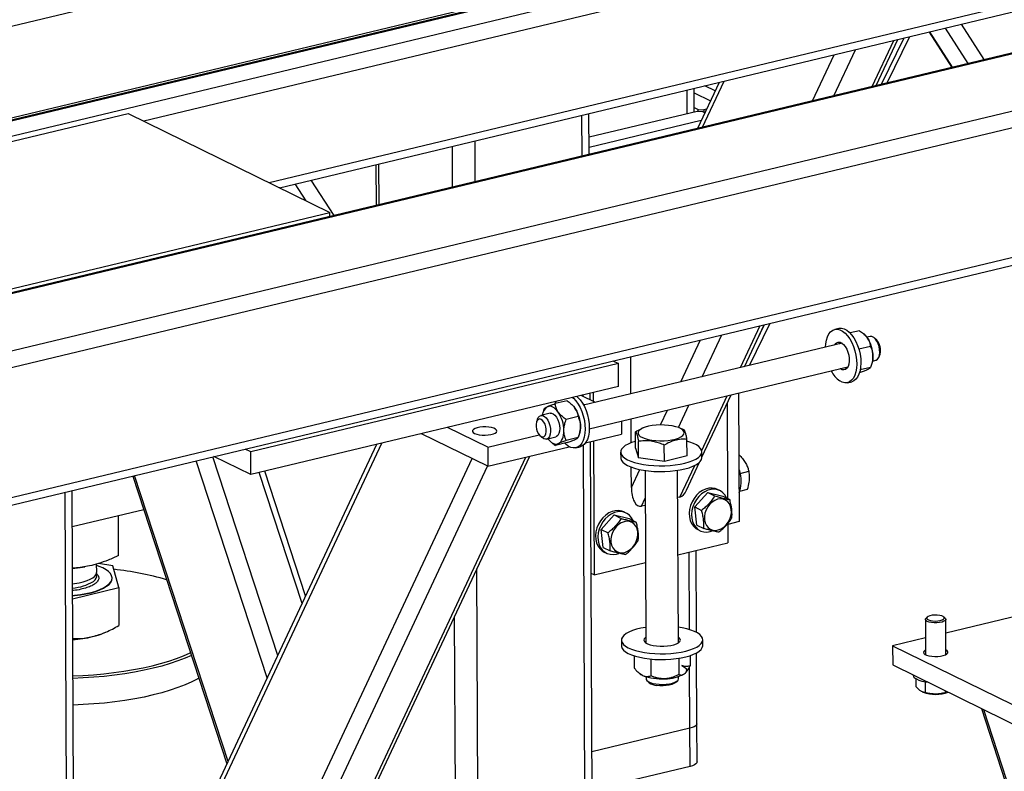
# Model space of a CAD drawing. Header units: millimetres. Extents: x 5 to 589, y 5 to 415.
# Tile 65 of 115: x 426 to 440, y 284 to 294. Entities that reach past the tile are written whole.
import ezdxf

# ---------------------------------------------------------------- set-up
doc = ezdxf.new("R2010")
doc.units = ezdxf.units.MM
doc.layers.add('TRAIT-FORT', color=4, linetype='Continuous', lineweight=25)

msp = doc.modelspace()

# ---------------------------------------------------------------- linework, layer by layer
at = {"layer": 'TRAIT-FORT', "color": 4, "linetype": 'Continuous', "lineweight": 25}
for p, q in [((440.02364, 297.62309), (417.21901, 292.15624)), ((442.02885, 296.78599), (419.10389, 291.29029)), ((442.06809, 296.78041), (419.14314, 291.28471)), ((442.36026, 296.637), (419.4353, 291.14131)), ((442.45837, 296.42809), (428.10051, 292.98614)), ((440.0294, 296.33414), (418.98527, 291.28933)), ((445.53663, 295.18105), (422.32952, 289.61772)), ((445.44045, 295.17299), (422.34721, 289.63695)), ((442.46413, 295.13914), (429.86677, 292.11923)), ((448.23924, 295.02261), (421.83439, 288.69269)), ((430.01069, 292.04859), (442.4067, 295.02023)), ((448.47842, 294.84751), (421.79142, 288.44995)), ((439.70317, 293.79762), (439.38082, 294.29485)), ((439.92786, 293.85148), (439.60551, 294.34872)), ((438.40598, 293.48665), (438.70931, 294.13388)), ((438.48306, 293.50513), (438.80028, 294.15568)), ((438.56236, 293.52414), (438.87957, 294.17469)), ((439.15092, 294.23974), (439.47326, 293.7425)), ((439.48286, 293.74481), (439.16052, 294.24204)), ((437.81186, 293.34422), (438.1152, 293.99145)), ((438.35265, 293.47387), (438.65599, 294.12109)), ((437.51082, 293.27206), (437.81416, 293.91928)), ((435.84602, 293.11313), (435.84453, 293.44711)), ((436.19565, 293.53129), (435.89232, 292.88406)), ((435.96452, 292.90137), (436.26786, 293.5486)), ((436.13975, 293.41202), (435.99483, 293.48315)), ((435.74712, 293.08942), (435.74563, 293.4234)), ((435.8448, 293.38501), (436.0743, 293.27237)), ((435.84573, 293.17843), (435.90276, 293.15044)), ((419.53269, 291.09351), (427.87973, 293.0945)), ((448.48658, 293.0215), (421.79958, 286.62395)), ((427.87973, 293.0945), (430.72024, 291.70033)), ((434.26954, 292.49504), (434.26697, 293.06893)), ((434.36844, 292.51875), (434.36587, 293.09264)), ((435.88819, 293.12324), (434.36737, 292.75866)), ((435.96768, 293.11858), (435.88819, 293.12324)), ((435.90276, 293.15044), (435.98225, 293.14578)), ((435.90288, 293.12238), (435.90276, 293.15044)), ((435.99577, 293.10479), (435.96768, 293.11858)), ((436.01912, 293.15462), (435.98225, 293.14578)), ((435.98225, 293.14578), (435.9824, 293.11135)), ((421.82629, 286.52521), (448.34501, 292.88243)), ((435.94399, 292.99432), (434.368, 292.61651)), ((432.44719, 292.05818), (432.44463, 292.63207)), ((432.76472, 292.1343), (432.76216, 292.70819)), ((434.36839, 292.52937), (434.38295, 292.52223)), ((431.36897, 292.37421), (431.37153, 291.80031)), ((431.41176, 291.80996), (431.4092, 292.38385)), ((430.01482, 292.04656), (430.01313, 292.04918)), ((430.38815, 291.86333), (430.23343, 292.10199)), ((430.78046, 291.65862), (430.45812, 292.15585)), ((422.3732, 289.69934), (430.72024, 291.70033)), ((430.72049, 291.64424), (430.72024, 291.70033)), ((436.49848, 289.51761), (436.77562, 290.10895)), ((436.5518, 289.53039), (436.82894, 290.12173)), ((436.62335, 289.54754), (436.91317, 290.14192)), ((436.7212, 289.89185), (436.83387, 290.12291)), ((435.95768, 289.38797), (436.23483, 289.9793)), ((437.88255, 290.06976), (437.82377, 290.05567)), ((438.17173, 290.03733), (438.03927, 290.00557)), ((438.24697, 289.97734), (438.24049, 289.98342)), ((437.9271, 289.86008), (434.29069, 288.98834)), ((435.65665, 289.3158), (435.93379, 289.90714)), ((438.32047, 289.95438), (438.27666, 289.94388)), ((438.41435, 289.90333), (438.3853, 289.93061)), ((438.32659, 289.81436), (438.16365, 289.7753)), ((438.4474, 289.67156), (438.46092, 289.70904)), ((434.77935, 289.57424), (429.60654, 288.33418)), ((434.70249, 289.61196), (434.77935, 289.57424)), ((434.78079, 289.252), (434.77935, 289.57424)), ((434.95591, 289.14781), (434.95356, 289.67215)), ((438.33466, 289.53772), (438.34529, 289.56719)), ((438.35659, 289.61047), (438.4004, 289.62097)), ((434.37062, 288.65493), (438.00702, 289.52667)), ((437.90368, 289.49879), (437.90028, 289.50108)), ((437.96247, 289.51288), (437.95906, 289.51518)), ((437.98779, 289.50113), (437.96247, 289.51288)), ((438.17436, 289.44819), (438.17297, 289.44786)), ((438.3279, 289.51979), (438.18231, 289.48489)), ((438.00361, 289.3055), (438.06239, 289.31959)), ((434.78079, 289.252), (429.60798, 288.01195)), ((434.38387, 289.06476), (434.38346, 289.15675)), ((434.42622, 289.167), (434.42677, 289.0437)), ((436.47082, 289.1584), (436.47889, 287.35084)), ((434.05699, 289.05092), (433.89098, 289.01112)), ((434.45789, 289.02843), (434.25781, 289.12663)), ((434.28464, 289.11346), (434.28456, 289.13304)), ((435.95183, 288.35123), (436.31232, 289.12041)), ((435.95465, 288.25625), (436.36565, 289.13319)), ((436.30994, 289.01432), (436.31591, 287.67578)), ((433.81777, 288.87497), (433.68845, 288.84397)), ((433.73068, 288.92159), (433.72004, 288.89212)), ((433.73037, 288.9199), (433.73743, 288.93952)), ((434.13223, 288.99094), (434.12576, 288.99701)), ((434.30481, 288.99173), (434.28711, 288.9949)), ((435.37299, 288.71055), (435.47049, 288.9186)), ((435.62348, 288.67487), (435.77153, 288.99077)), ((433.64145, 288.79339), (433.62792, 288.7559)), ((434.21185, 288.82795), (434.04583, 288.78815)), ((434.82221, 288.76319), (434.82303, 288.58127)), ((434.95898, 288.46005), (434.95748, 288.79562)), ((432.942, 288.13034), (432.01002, 288.58778)), ((432.9408, 288.39887), (432.37679, 288.6757)), ((435.02014, 288.38358), (435.01911, 288.61403)), ((435.12827, 288.66827), (435.10586, 288.6587)), ((435.68125, 288.65105), (435.63447, 288.67053)), ((435.70056, 288.64277), (435.67991, 288.65142)), ((426.23174, 277.32026), (431.4495, 288.4534)), ((432.9408, 288.39887), (433.66447, 288.57235)), ((433.6745, 288.56162), (433.70355, 288.53434)), ((433.76838, 288.51056), (433.8977, 288.54156)), ((433.81837, 288.48197), (433.82485, 288.47589)), ((434.05962, 288.46178), (433.89361, 288.42198)), ((434.21316, 288.53338), (434.04715, 288.49358)), ((434.21992, 288.55131), (434.23056, 288.58078)), ((434.3185, 288.46032), (434.82303, 288.58127)), ((434.43177, 278.33992), (434.38649, 288.47662)), ((434.42925, 288.48687), (434.43768, 286.60064)), ((435.06417, 288.24938), (435.06314, 288.47982)), ((435.74563, 288.27812), (435.7446, 288.50856)), ((431.37729, 288.43609), (426.27849, 277.55679)), ((429.60654, 288.33418), (429.52967, 288.37191)), ((429.60798, 288.01195), (429.60654, 288.33418)), ((432.9408, 288.39887), (432.942, 288.13034)), ((432.942, 288.13034), (434.08851, 288.40519)), ((434.18278, 288.38955), (434.24156, 288.40364)), ((434.33255, 278.38862), (434.28771, 288.42675)), ((434.81146, 288.3283), (434.81182, 288.24774)), ((435.02014, 288.38358), (435.06417, 288.24938)), ((435.42692, 288.19665), (435.42589, 288.42709)), ((435.95467, 288.25284), (435.95431, 288.3334)), ((426.2447, 274.41926), (432.7214, 288.23862)), ((428.46744, 277.56753), (433.47814, 288.25887)), ((428.52077, 277.58031), (433.53147, 288.27165)), ((429.8391, 285.15407), (428.83995, 288.20656)), ((429.98573, 285.46693), (429.07087, 288.26192)), ((429.60798, 288.01195), (429.08955, 288.2664)), ((435.42692, 288.19665), (435.06417, 288.24938)), ((435.74563, 288.27812), (435.42692, 288.19665)), ((435.73797, 287.79392), (435.92268, 288.18804)), ((436.47475, 288.27723), (436.48821, 288.28046)), ((436.48821, 288.28046), (436.47475, 288.27787)), ((426.38711, 274.15297), (432.93865, 288.13199)), ((430.32913, 286.19964), (429.72661, 288.04038)), ((430.37829, 286.30452), (429.80402, 288.05894)), ((434.96178, 287.83316), (434.96051, 288.1173)), ((434.96178, 287.83316), (435.07926, 288.08383)), ((435.15547, 288.0704), (435.16631, 285.64457)), ((435.62345, 285.64661), (435.61261, 288.07244)), ((435.64499, 287.69652), (435.85341, 288.14123)), ((436.49257, 288.02954), (436.616, 288.05913)), ((427.94531, 287.9921), (429.27102, 283.94194)), ((429.28764, 283.97741), (427.97149, 287.99837)), ((427.03004, 279.67552), (426.9939, 287.76402)), ((427.12894, 279.69922), (427.09281, 287.78773)), ((436.03695, 287.75977), (435.85358, 287.55668)), ((436.03695, 287.75977), (436.13426, 287.71201)), ((436.03695, 287.75977), (436.24998, 287.70815)), ((436.20509, 287.78719), (436.17263, 287.80313)), ((436.48783, 287.78095), (436.59749, 287.80724)), ((435.1042, 287.56688), (435.15722, 287.68)), ((435.64499, 287.69652), (435.61432, 287.68917)), ((436.24998, 287.70815), (436.3473, 287.66038)), ((428.1007, 287.51738), (427.09509, 287.27631)), ((434.88837, 287.47154), (434.85591, 287.48747)), ((435.15766, 287.57969), (435.1042, 287.56688)), ((435.85358, 287.55668), (435.95089, 287.50892)), ((435.88324, 287.30197), (435.85358, 287.55668)), ((427.74748, 286.87452), (427.74498, 287.43211)), ((434.72023, 287.44412), (434.53686, 287.24103)), ((434.72023, 287.44412), (434.81754, 287.39636)), ((434.72023, 287.44412), (434.93327, 287.3925)), ((434.93327, 287.3925), (435.03058, 287.34473)), ((436.47889, 287.35084), (436.31754, 287.31216)), ((434.53686, 287.24103), (434.63418, 287.19327)), ((434.56653, 286.98632), (434.53686, 287.24103)), ((435.88324, 287.30197), (435.98056, 287.25421)), ((435.89567, 287.23886), (435.92814, 287.22292)), ((436.31749, 287.32223), (436.3187, 287.05157)), ((434.56653, 286.98632), (434.66384, 286.93856)), ((434.57896, 286.92321), (434.61142, 286.90727)), ((435.61792, 286.88357), (436.3187, 287.05157)), ((435.87872, 285.79147), (435.87357, 286.94486)), ((435.77954, 285.83161), (435.77467, 286.92115)), ((427.2395, 286.70988), (427.27255, 286.71552)), ((427.43904, 286.64125), (427.43854, 286.75468)), ((427.66551, 286.73063), (427.46425, 286.76143)), ((427.7495, 286.42242), (427.66551, 286.73063)), ((432.82512, 278.61217), (432.78905, 286.68755)), ((434.43768, 286.60064), (435.16126, 286.7741)), ((427.6553, 286.55185), (427.65528, 286.55722)), ((434.43768, 286.60064), (434.39478, 286.6217)), ((427.09962, 286.26262), (427.7495, 286.42242)), ((427.7495, 286.42242), (427.75188, 285.88955)), ((432.50759, 278.53605), (432.47418, 286.01572)), ((439.09991, 285.97479), (439.10213, 285.47786)), ((439.12816, 286.00896), (439.1096, 285.99256)), ((439.37578, 285.99375), (439.35707, 286.00998)), ((439.38784, 285.47914), (439.38562, 285.97606)), ((440.41779, 286.02921), (439.38649, 285.78198)), ((427.53914, 285.78359), (427.56311, 285.79382)), ((434.82327, 285.68327), (434.82363, 285.60271)), ((435.96648, 285.60782), (435.96612, 285.68837)), ((439.10108, 285.71356), (438.63806, 285.60256)), ((438.63806, 285.60256), (442.20899, 283.84989)), ((438.63806, 285.60256), (438.63926, 285.33403)), ((435.00219, 285.46199), (435.00296, 285.28943)), ((435.23676, 285.41711), (435.23781, 285.1815)), ((435.63022, 285.42832), (435.63125, 285.1981)), ((435.78919, 285.46551), (435.78983, 285.32262)), ((435.88446, 284.50749), (435.88001, 285.50395)), ((435.78574, 284.44273), (435.78182, 285.32046)), ((438.63926, 285.33403), (442.21019, 283.58136)), ((435.06579, 285.22226), (435.07739, 285.21219)), ((435.16844, 285.16787), (435.16858, 285.137)), ((435.62571, 285.13904), (435.62558, 285.16991)), ((435.71622, 285.21505), (435.7165, 285.21529)), ((438.93199, 285.19036), (438.932, 285.18723)), ((438.96636, 285.13873), (438.96684, 285.03067)), ((435.18433, 285.1087), (435.21372, 285.08319)), ((435.58105, 285.08483), (435.61021, 285.1106)), ((439.09577, 285.0938), (439.09643, 284.94624)), ((439.05469, 284.95583), (439.06806, 284.95026)), ((439.37646, 284.9722), (439.37659, 284.94321)), ((439.88776, 284.72125), (446.01376, 266.00585)), ((446.01337, 266.09329), (439.9214, 284.70474)), ((435.78574, 284.44273), (434.40599, 284.11197)), ((435.78814, 283.90567), (435.78574, 284.44273)), ((435.88686, 283.97042), (435.88446, 284.50749)), ((435.78814, 283.90567), (434.40839, 283.57491))]:
    msp.add_line(p, q, dxfattribs=at)
at = {"layer": 'TRAIT-FORT', "color": 4, "linetype": 'Continuous', "lineweight": 25, "flags": 128}
for points in [[(437.69471, 289.80438), (437.69775, 289.8507), (437.70683, 289.90397), (437.72155, 289.95114), (437.74151, 289.99093), (437.76617, 290.02225), (437.79485, 290.04426), (437.82677, 290.05635), (437.86107, 290.05818), (437.8968, 290.04972), (437.93299, 290.03118), (437.96865, 290.00309), (438.00282, 289.96619), (438.03455, 289.92151), (438.06299, 289.87025), (438.08735, 289.81382), (438.10698, 289.75376), (438.12134, 289.6917), (438.13003, 289.62933), (438.13282, 289.56837), (438.12963, 289.51046), (438.12055, 289.4572), (438.10583, 289.41003), (438.08587, 289.37024), (438.06121, 289.33891), (438.03253, 289.31691), (438.00061, 289.30482), (437.96631, 289.30299), (437.93058, 289.31145), (437.89439, 289.32998)], [(437.88255, 290.06976), (437.88555, 290.07044), (437.91985, 290.07227), (437.95558, 290.06381), (437.99177, 290.04528), (438.02743, 290.01718), (438.0616, 289.98028), (438.09333, 289.9356), (438.12177, 289.88434), (438.14613, 289.82791), (438.16576, 289.76785), (438.18012, 289.70579), (438.18881, 289.64343), (438.1916, 289.58246), (438.18841, 289.52456), (438.17934, 289.47129), (438.16462, 289.42412), (438.14465, 289.38433), (438.12, 289.353), (438.09131, 289.331), (438.06239, 289.31959)], [(438.24697, 289.97734), (438.26556, 289.95776), (438.28371, 289.93413)], [(437.82036, 289.83449), (437.83144, 289.85135), (437.85094, 289.86851), (437.8736, 289.87624), (437.89826, 289.87416), (437.9237, 289.86238), (437.94863, 289.84147), (437.97181, 289.81251), (437.99208, 289.77692), (438.00842, 289.73651), (438.02, 289.69329), (438.02626, 289.64943), (438.02687, 289.60714), (438.02181, 289.56852), (438.01132, 289.53553), (437.99594, 289.50981), (437.97643, 289.49266), (437.95378, 289.48493), (437.92912, 289.48701), (437.90368, 289.49879)], [(437.87914, 289.84859), (437.89022, 289.86545), (437.89837, 289.87413)], [(438.4004, 289.62097), (438.40798, 289.62346), (438.42762, 289.63751), (438.44305, 289.66099), (438.45328, 289.69243), (438.45767, 289.72986), (438.45596, 289.77092), (438.44825, 289.81303), (438.43501, 289.85355), (438.41709, 289.88993), (438.39561, 289.91989), (438.37192, 289.94154), (438.34751, 289.95352), (438.32391, 289.95508), (438.32047, 289.95438)], [(433.89237, 289.01145), (433.90072, 289.03519), (433.9034, 289.04167)], [(434.13613, 289.09746), (434.14782, 289.08714), (434.18199, 289.05024), (434.21372, 289.00556), (434.24216, 288.9543), (434.26653, 288.89787), (434.28615, 288.83781), (434.30051, 288.77575), (434.3092, 288.71339), (434.31199, 288.65242), (434.3088, 288.59451), (434.29973, 288.54125), (434.28501, 288.49408), (434.26505, 288.45429), (434.24039, 288.42296), (434.21171, 288.40096), (434.17978, 288.38887), (434.14549, 288.38704), (434.10976, 288.3955), (434.07357, 288.41403)], [(434.19491, 289.11155), (434.20661, 289.10123), (434.24077, 289.06434), (434.27251, 289.01965), (434.30094, 288.96839), (434.32531, 288.91196), (434.34494, 288.8519), (434.35929, 288.78984), (434.36798, 288.72748), (434.37077, 288.66651), (434.36759, 288.60861), (434.35851, 288.55534), (434.34379, 288.50817), (434.32383, 288.46838), (434.29917, 288.43706), (434.27049, 288.41505), (434.24156, 288.40364)], [(433.93385, 288.89135), (433.91569, 288.91499), (433.89654, 288.93509), (433.87673, 288.95131), (433.8566, 288.96337), (433.83648, 288.97107), (433.81673, 288.97427), (433.79767, 288.97292), (433.77965, 288.96704)], [(433.81777, 288.87497), (433.83878, 288.87549), (433.86313, 288.86607), (433.88715, 288.84673), (433.90931, 288.81869), (433.92824, 288.78372), (433.94273, 288.744), (433.95189, 288.70204), (433.95512, 288.66047)], [(434.13223, 288.99094), (434.15082, 288.97136), (434.16898, 288.94772)], [(433.69369, 288.54797), (433.71424, 288.54277), (433.73309, 288.54777), (433.7487, 288.56259), (433.75981, 288.586), (433.76552, 288.61613), (433.76537, 288.65052), (433.75936, 288.6864), (433.74799, 288.72085), (433.73218, 288.75109), (433.71321, 288.77466), (433.69261, 288.78965), (433.67205, 288.79486), (433.6532, 288.78985), (433.63759, 288.77504), (433.62648, 288.75162), (433.62077, 288.72149), (433.62092, 288.6871), (433.62693, 288.65122), (433.6383, 288.61677), (433.65411, 288.58654), (433.67309, 288.56297), (433.69369, 288.54797)], [(433.64145, 288.79339), (433.65292, 288.8168), (433.67059, 288.83571), (433.69189, 288.84467), (433.7155, 288.84311), (433.73991, 288.83112), (433.7636, 288.80947), (433.78508, 288.77952), (433.803, 288.74314), (433.81623, 288.70262), (433.82394, 288.6605), (433.82566, 288.61944), (433.82126, 288.58202), (433.81103, 288.55058), (433.79561, 288.5271), (433.77596, 288.51305), (433.75333, 288.50932), (433.72914, 288.51615), (433.72914, 288.51615)], [(432.75725, 288.59202), (432.7859, 288.5812), (432.82162, 288.57318), (432.86215, 288.56847), (432.90496, 288.56736), (432.94736, 288.56993), (432.98667, 288.57601), (433.02043, 288.58523), (433.04652, 288.59699), (433.06329, 288.61057), (433.06971, 288.62511), (433.06535, 288.63969), (433.0505, 288.65341), (433.02609, 288.66539), (432.99365, 288.67488), (432.95522, 288.6813), (432.91321, 288.68423), (432.87028, 288.68349), (432.8291, 288.67913), (432.79227, 288.67143), (432.76211, 288.66085), (432.74051, 288.64808), (432.72882, 288.63391), (432.72778, 288.61924), (432.73746, 288.60497), (432.75725, 288.59202)], [(433.95512, 288.66047), (433.95224, 288.6219), (433.94342, 288.58876), (433.92922, 288.56313), (433.91053, 288.54662), (433.8977, 288.54156)], [(433.93582, 288.4495), (433.95251, 288.45981), (433.96758, 288.47437), (433.98076, 288.49293), (433.99185, 288.51517), (434.00063, 288.54072), (434.00698, 288.56914), (434.01076, 288.59993), (434.01193, 288.63258)], [(435.25121, 288.49693), (435.3066, 288.49083), (435.3644, 288.48822), (435.42275, 288.48918), (435.47978, 288.49369), (435.53366, 288.50159), (435.58266, 288.51263), (435.6252, 288.52646), (435.65991, 288.54264), (435.68567, 288.56064), (435.70167, 288.57988), (435.70738, 288.59975), (435.70263, 288.61961), (435.68756, 288.63882), (435.66265, 288.65676), (435.62872, 288.67286), (435.58685, 288.68659), (435.53838, 288.69752), (435.48488, 288.7053), (435.42806, 288.70968), (435.36975, 288.7105), (435.31182, 288.70776), (435.25614, 288.70153), (435.20449, 288.69202), (435.15854, 288.67954), (435.11976, 288.66447), (435.0894, 288.64732), (435.06843, 288.62862), (435.05753, 288.60898), (435.05705, 288.58904), (435.06701, 288.56942), (435.08708, 288.55077), (435.11661, 288.53369), (435.15467, 288.51871), (435.20002, 288.50633), (435.25121, 288.49693)], [(433.72914, 288.51615), (433.70489, 288.5331), (433.70355, 288.53434)], [(433.78867, 288.51543), (433.79978, 288.50155), (433.81893, 288.48144), (433.83874, 288.46523), (433.85888, 288.45316), (433.87899, 288.44547), (433.89875, 288.44227), (433.9178, 288.44362), (433.93582, 288.4495)], [(434.07357, 288.41403), (434.0379, 288.44213), (434.02607, 288.45374)], [(435.01971, 288.4801), (434.96519, 288.46239), (434.91694, 288.44199), (434.87701, 288.41961), (434.8461, 288.39565), (434.82478, 288.37054), (434.81341, 288.34471), (434.8122, 288.31864), (434.82118, 288.29278), (434.84019, 288.26761), (434.86887, 288.24356), (434.90673, 288.22107), (434.95309, 288.20054), (435.00711, 288.18233), (435.06785, 288.16678), (435.1342, 288.15415), (435.20499, 288.14468)], [(435.20499, 288.14468), (435.27896, 288.13853), (435.35478, 288.13581), (435.4311, 288.13657), (435.50656, 288.14079), (435.57981, 288.14841), (435.64955, 288.15929), (435.71454, 288.17323), (435.7736, 288.18997), (435.82569, 288.20924), (435.86988, 288.23067), (435.90538, 288.25389), (435.93155, 288.27849), (435.94793, 288.30402), (435.95423, 288.33002), (435.95034, 288.35605), (435.93632, 288.38162), (435.91242, 288.40628), (435.87907, 288.42961), (435.83687, 288.45116), (435.78657, 288.47057), (435.74471, 288.48333)], [(434.81182, 288.24774), (434.81256, 288.23808), (434.82154, 288.21222), (434.84055, 288.18705), (434.86923, 288.163), (434.90709, 288.14051), (434.95345, 288.11998), (435.00747, 288.10177), (435.06821, 288.08622), (435.13456, 288.07359), (435.20535, 288.06412)], [(435.20535, 288.06412), (435.27932, 288.05797), (435.35514, 288.05525), (435.43146, 288.05601), (435.50692, 288.06024), (435.58017, 288.06785), (435.64991, 288.07873), (435.7149, 288.09267), (435.77396, 288.10942), (435.82605, 288.12868), (435.87024, 288.15011), (435.90574, 288.17333), (435.93191, 288.19793), (435.94829, 288.22346), (435.95459, 288.24946), (435.95467, 288.25284)], [(436.4756, 288.08854), (436.47809, 288.08117), (436.49316, 288.02697)], [(436.17263, 287.80313), (436.14265, 287.81479), (436.09898, 287.82241), (436.05323, 287.82034), (436.00687, 287.80866), (435.96138, 287.78772), (435.91823, 287.75821), (435.87881, 287.72108), (435.84438, 287.67752), (435.81605, 287.62893), (435.79473, 287.57686)], [(436.30202, 287.6826), (436.28017, 287.72182), (436.25069, 287.75583), (436.21529, 287.78179), (436.17511, 287.79886), (436.13144, 287.80648), (436.08569, 287.80441), (436.03933, 287.79272), (435.99384, 287.77179), (435.9507, 287.74228), (435.91127, 287.70515), (435.87684, 287.66159), (435.84851, 287.61299), (435.82719, 287.56093)], [(435.99194, 287.37734), (436.00113, 287.33535), (436.01815, 287.29833), (436.04225, 287.26791), (436.07238, 287.24542), (436.10723, 287.23184), (436.14526, 287.22776), (436.18483, 287.23336), (436.22419, 287.2484), (436.26163, 287.27222), (436.29552, 287.30378), (436.32437, 287.3417), (436.34691, 287.38432), (436.36218, 287.42978), (436.36949, 287.47609), (436.36853, 287.52124), (436.35934, 287.56323), (436.34232, 287.60025), (436.31822, 287.63067), (436.28809, 287.65316), (436.25324, 287.66675), (436.21521, 287.67082), (436.17564, 287.66522), (436.13628, 287.65018), (436.09883, 287.62636), (436.06495, 287.5948), (436.0361, 287.55688), (436.01355, 287.51426), (435.99829, 287.4688), (435.99098, 287.42249), (435.99194, 287.37734)], [(434.85591, 287.48747), (434.82593, 287.49914), (434.78226, 287.50676), (434.73651, 287.50469), (434.69015, 287.49301), (434.64466, 287.47207), (434.60152, 287.44256), (434.56209, 287.40543), (434.52767, 287.36187), (434.49934, 287.31328), (434.47802, 287.26121)], [(434.98531, 287.36695), (434.96346, 287.40616), (434.93397, 287.44018), (434.89857, 287.46614), (434.85839, 287.48321), (434.81473, 287.49083), (434.76898, 287.48876), (434.72261, 287.47707), (434.67713, 287.45614), (434.63398, 287.42663), (434.59456, 287.3895), (434.56013, 287.34594), (434.5318, 287.29734), (434.51048, 287.24528)], [(435.79473, 287.57686), (435.78111, 287.523), (435.77561, 287.46908), (435.77843, 287.41683), (435.78947, 287.36792), (435.80837, 287.32393), (435.83453, 287.28628), (435.8671, 287.25617), (435.89567, 287.23886)], [(435.82719, 287.56093), (435.81357, 287.50707), (435.80808, 287.45315), (435.8109, 287.40089), (435.82193, 287.35199), (435.84083, 287.308), (435.86699, 287.27035), (435.89956, 287.24024), (435.93751, 287.21864), (435.9796, 287.20624), (436.02449, 287.20346), (436.07073, 287.21036), (436.10058, 287.21987)], [(434.67523, 287.06169), (434.68442, 287.0197), (434.70143, 286.98268), (434.72553, 286.95226), (434.75566, 286.92977), (434.79051, 286.91619), (434.82855, 286.91211), (434.86811, 286.91771), (434.90748, 286.93275), (434.94492, 286.95657), (434.9788, 286.98813), (435.00765, 287.02605), (435.0302, 287.06867), (435.04546, 287.11413), (435.05277, 287.16044), (435.05181, 287.20559), (435.04262, 287.24758), (435.0256, 287.2846), (435.0015, 287.31502), (434.97137, 287.33751), (434.93653, 287.3511), (434.89849, 287.35517), (434.85893, 287.34957), (434.81956, 287.33453), (434.78212, 287.31071), (434.74823, 287.27915), (434.71939, 287.24123), (434.69684, 287.19861), (434.68158, 287.15315), (434.67427, 287.10684), (434.67523, 287.06169)], [(434.47802, 287.26121), (434.46439, 287.20735), (434.4589, 287.15343), (434.46172, 287.10118), (434.47275, 287.05227), (434.49165, 287.00828), (434.51781, 286.97063), (434.55039, 286.94052), (434.57896, 286.92321)], [(434.51048, 287.24528), (434.49685, 287.19142), (434.49136, 287.1375), (434.49418, 287.08524), (434.50522, 287.03634), (434.52412, 286.99235), (434.55028, 286.95469), (434.58285, 286.92459), (434.62079, 286.90299), (434.66288, 286.89059), (434.70777, 286.88781), (434.75402, 286.89471), (434.78387, 286.90422)], [(427.0994, 286.31248), (427.12721, 286.31512), (427.20877, 286.32529), (427.28636, 286.33867), (427.35887, 286.35507), (427.42529, 286.37426), (427.4847, 286.39597), (427.53624, 286.4199), (427.57921, 286.44571), (427.613, 286.47305), (427.63713, 286.50152), (427.65127, 286.53072), (427.65521, 286.56025), (427.64891, 286.5897), (427.63244, 286.61864), (427.60605, 286.64667), (427.57009, 286.6734), (427.52509, 286.69846), (427.47166, 286.72148), (427.43863, 286.73327)], [(427.09867, 286.47433), (427.12828, 286.47844), (427.19203, 286.48994), (427.25058, 286.50433), (427.30279, 286.52135), (427.34764, 286.54066), (427.38426, 286.56187), (427.41193, 286.58459), (427.43012, 286.60837), (427.43848, 286.63274), (427.43904, 286.64125)], [(427.09942, 286.30711), (427.12723, 286.30975), (427.2088, 286.31992), (427.28638, 286.3333), (427.35889, 286.34969), (427.42532, 286.36889), (427.48472, 286.3906), (427.53627, 286.41453), (427.57924, 286.44034), (427.61302, 286.46768), (427.63716, 286.49615), (427.65129, 286.52535), (427.6553, 286.55185)], [(427.3923, 286.50929), (427.41764, 286.53232), (427.4334, 286.55629), (427.43927, 286.58073), (427.43512, 286.60518), (427.432, 286.61231)], [(439.37578, 285.99375), (439.38257, 285.98602), (439.38531, 285.97277), (439.37749, 285.95972), (439.35967, 285.94784), (439.33318, 285.93801), (439.29999, 285.93094), (439.26255, 285.92718), (439.22364, 285.927), (439.18616, 285.9304), (439.15287, 285.93715), (439.12625, 285.94674), (439.10827, 285.95845), (439.10027, 285.97142), (439.10283, 285.98469), (439.1096, 285.99256)], [(439.35163, 286.01404), (439.33006, 286.02407), (439.30072, 286.03144), (439.26622, 286.0355), (439.22964, 286.03589), (439.19421, 286.03259), (439.16309, 286.02587), (439.13904, 286.01634), (439.1242, 286.00485), (439.11989, 285.99241), (439.12649, 285.98014), (439.14341, 285.96911), (439.16916, 285.96032), (439.20143, 285.95453), (439.23738, 285.95228), (439.27379, 285.95375), (439.30744, 285.95882), (439.33534, 285.96703), (439.355, 285.97766), (439.36469, 285.98976), (439.36353, 286.00226), (439.35163, 286.01404)], [(435.16533, 285.86367), (435.16238, 285.86322), (435.09487, 285.85078), (435.0327, 285.8354), (434.977, 285.81736), (434.92876, 285.79696), (434.88882, 285.77459), (434.85792, 285.75063), (434.83659, 285.72551), (434.82522, 285.69968), (434.82402, 285.67361), (434.833, 285.64775), (434.852, 285.62258), (434.88069, 285.59853), (434.91855, 285.57604), (434.9649, 285.55551), (435.01893, 285.53731), (435.07966, 285.52175), (435.14601, 285.50912), (435.21681, 285.49965)], [(435.21681, 285.49965), (435.29077, 285.4935), (435.36659, 285.49078), (435.44291, 285.49154), (435.51838, 285.49577), (435.59163, 285.50339), (435.66137, 285.51426), (435.72635, 285.5282), (435.78541, 285.54495), (435.83751, 285.56421), (435.88169, 285.58564), (435.91719, 285.60887), (435.94337, 285.63346), (435.95975, 285.65899), (435.96605, 285.685), (435.96215, 285.71102), (435.94813, 285.73659), (435.92423, 285.76126), (435.89089, 285.78458), (435.84868, 285.80614), (435.79838, 285.82555), (435.74087, 285.84247), (435.67719, 285.85659), (435.62247, 285.86571)], [(435.16595, 285.72504), (435.1547, 285.71641), (435.14103, 285.69921), (435.13774, 285.68146), (435.14498, 285.66389), (435.16243, 285.64722), (435.1894, 285.63213), (435.22477, 285.61924), (435.2671, 285.60907), (435.31465, 285.60204)], [(435.31465, 285.60204), (435.36548, 285.59845), (435.4175, 285.59843), (435.46859, 285.60199), (435.51666, 285.60898), (435.55973, 285.61912), (435.59605, 285.63199), (435.62412, 285.64706), (435.6428, 285.66372), (435.65132, 285.68129), (435.64934, 285.69904), (435.63693, 285.71624), (435.62309, 285.72708)], [(434.82363, 285.60271), (434.82438, 285.59305), (434.83336, 285.5672), (434.85236, 285.54202), (434.88105, 285.51797), (434.91891, 285.49548), (434.96526, 285.47495), (435.01929, 285.45675), (435.08002, 285.44119), (435.14637, 285.42856), (435.21717, 285.41909)], [(435.21717, 285.41909), (435.29113, 285.41294), (435.36695, 285.41022), (435.44327, 285.41098), (435.51874, 285.41521), (435.59199, 285.42283), (435.66173, 285.4337), (435.72671, 285.44764), (435.78577, 285.46439), (435.83787, 285.48365), (435.88205, 285.50509), (435.91755, 285.52831), (435.94373, 285.5529), (435.96011, 285.57843), (435.96641, 285.60444), (435.96648, 285.60782)], [(439.10184, 285.54259), (439.09666, 285.53972), (439.07988, 285.52614), (439.07347, 285.5116), (439.07782, 285.49702), (439.09267, 285.48331), (439.11708, 285.47132), (439.14952, 285.46183), (439.18795, 285.45541), (439.22996, 285.45248), (439.2729, 285.45322), (439.31407, 285.45758), (439.3509, 285.46529), (439.38106, 285.47586), (439.40266, 285.48863), (439.41435, 285.5028), (439.41539, 285.51748), (439.40571, 285.53174), (439.38592, 285.54469), (439.38592, 285.54469)], [(427.10445, 285.18191), (427.24311, 285.18765), (427.39169, 285.19714), (427.5382, 285.20998), (427.68198, 285.22613), (427.82239, 285.24551), (427.9588, 285.26804), (428.09062, 285.29361), (428.21723, 285.32211), (428.33809, 285.35341), (428.45266, 285.38738), (428.56041, 285.42386), (428.66087, 285.46269), (428.75359, 285.50369), (428.75898, 285.50626)], [(428.77131, 285.4686), (428.68292, 285.42967), (428.58119, 285.39035), (428.47208, 285.35341), (428.35607, 285.31901), (428.23368, 285.28731), (428.10545, 285.25845), (427.97197, 285.23255), (427.83383, 285.20974), (427.69164, 285.19012), (427.54604, 285.17376), (427.39768, 285.16076), (427.24723, 285.15115), (427.10461, 285.14527)], [(435.67263, 285.32673), (435.69681, 285.31393), (435.71586, 285.30013), (435.72945, 285.28559), (435.73734, 285.27054), (435.73941, 285.25525), (435.7356, 285.23997), (435.726, 285.22497), (435.71076, 285.21051)], [(428.87694, 285.14588), (428.86413, 285.13879), (428.7785, 285.09525), (428.6846, 285.05373), (428.58287, 285.01441), (428.47376, 284.97747), (428.35774, 284.94307), (428.23536, 284.91137), (428.10713, 284.88251), (427.97365, 284.85661), (427.83551, 284.8338), (427.69332, 284.81417), (427.54772, 284.79782), (427.39936, 284.78481), (427.2489, 284.77521), (427.10629, 284.76933)], [(435.12061, 285.18562), (435.09642, 285.19842), (435.07739, 285.21219)], [(435.16858, 285.137), (435.16922, 285.13124), (435.17825, 285.11468), (435.19751, 285.09921), (435.22611, 285.08556), (435.26271, 285.07435), (435.30559, 285.06613)], [(435.30559, 285.06613), (435.35275, 285.06126), (435.40199, 285.05999), (435.451, 285.06236), (435.49749, 285.06827), (435.53929, 285.07745), (435.57445, 285.08945), (435.60131, 285.10373), (435.61863, 285.11961), (435.62559, 285.13635), (435.62571, 285.13904)], [(439.14285, 285.08686), (439.10011, 285.09303), (439.05278, 285.10328), (439.01167, 285.11628), (438.9781, 285.1316), (438.95315, 285.14876), (438.93762, 285.1672), (438.93201, 285.18632), (438.932, 285.18723)], [(435.58105, 285.08483), (435.56145, 285.07185), (435.53186, 285.05981), (435.49501, 285.05039), (435.45289, 285.0441), (435.40778, 285.04129), (435.36209, 285.04209), (435.31831, 285.04647)], [(435.88446, 284.50749), (435.88072, 284.49328), (435.86836, 284.47852), (435.84784, 284.46484), (435.81994, 284.45275), (435.78574, 284.44273)], [(435.88446, 284.50749), (435.88072, 284.49328), (435.86836, 284.47852), (435.84784, 284.46484), (435.81994, 284.45275), (435.78574, 284.44273)], [(435.88686, 283.97042), (435.88312, 283.95622), (435.87076, 283.94146), (435.85024, 283.92778), (435.82234, 283.91569), (435.78814, 283.90567)]]:
    msp.add_lwpolyline(points, dxfattribs=at)
at = {"layer": 'TRAIT-FORT', "color": 4, "linetype": 'Continuous', "lineweight": 25}
for centre, radius, start, end in [((437.88673, 289.67317), 0.47507, 0.264316, 33.319327), ((438.26766, 289.76544), 0.20132, 343.732154, 43.229571), ((438.04727, 289.66801), 0.31462, 341.308687, 1.338303), ((438.1224, 289.64501), 0.38888, 206.586585, 234.10359), ((433.86231, 288.83709), 0.15401, 122.459741, 175.624068), ((433.53687, 288.63039), 0.47507, 0.264316, 33.319327), ((433.77199, 288.68676), 0.47507, 0.264316, 33.319327), ((433.93253, 288.6816), 0.31462, 341.308687, 1.338303), ((436.09648, 287.91462), 0.41229, 337.390732, 15.81331), ((426.9399, 288.48427), 1.7995, 275.030841, 279.583733), ((427.19677, 282.26863), 4.43735, 73.960294, 83.755954), ((427.04767, 287.0865), 0.67226, 274.372853, 300.839431), ((426.96147, 287.504), 1.82066, 274.432692, 283.354752), ((427.15249, 286.7071), 1.00119, 283.252458, 292.718176), ((435.3814, 285.87624), 0.73822, 249.312777, 274.144791), ((435.4462, 285.67031), 0.53048, 268.763331, 299.915452), ((435.33152, 285.25142), 0.20537, 234.998508, 266.310727), ((439.24548, 285.45197), 0.53215, 250.525095, 289.359472)]:
    msp.add_arc(centre, radius, start, end, dxfattribs=at)
for centre, start_param, end_param in [((435.10286, 287.86698), 1.71129298, 3.28208931), ((435.64365, 287.99662), 3.28208931, 4.00483582)]:
    msp.add_ellipse(centre, major_axis=(0.01843, 0.30188), ratio=0.46333993, start_param=start_param, end_param=end_param, dxfattribs=at)
for points, knots in [([(438.17173, 290.03733), (438.18115, 290.03078), (438.20004, 290.01765), (438.22682, 289.99623), (438.2518, 289.97311), (438.27069, 289.9521), (438.28035, 289.93877), (438.28371, 289.93413)], [0, 0, 0, 0, 0.21551689, 0.43222603, 0.65445729, 0.87968778, 1, 1, 1, 1]), ([(438.28371, 289.93413), (438.28995, 289.92431), (438.30256, 289.90448), (438.31467, 289.87412), (438.32282, 289.84392), (438.32533, 289.82424), (438.32659, 289.81436)], [0, 0, 0, 0, 0.24957627, 0.50436073, 0.75104521, 1, 1, 1, 1]), ([(438.32659, 289.81436), (438.33121, 289.80448), (438.34269, 289.77994), (438.35634, 289.73667), (438.3615, 289.69885), (438.36177, 289.67783), (438.3618, 289.67536)], [0, 0, 0, 0, 0.23703923, 0.58901919, 0.95163056, 1, 1, 1, 1]), ([(438.3618, 289.67536), (438.3611, 289.65927), (438.35969, 289.62659), (438.34967, 289.58375), (438.33863, 289.54809), (438.33148, 289.52924), (438.3279, 289.51979)], [0, 0, 0, 0, 0.30993156, 0.62942678, 0.81430839, 1, 1, 1, 1]), ([(438.17436, 289.44819), (438.18374, 289.45161), (438.20254, 289.45848), (438.22918, 289.46859), (438.25401, 289.47844), (438.27277, 289.48636), (438.28235, 289.49075), (438.28569, 289.49227)], [0, 0, 0, 0, 0.21551689, 0.43222603, 0.65445729, 0.87968778, 1, 1, 1, 1]), ([(438.28569, 289.49227), (438.29187, 289.49527), (438.30436, 289.50132), (438.3163, 289.50863), (438.32429, 289.51485), (438.32669, 289.51814), (438.3279, 289.51979)], [0, 0, 0, 0, 0.24957627, 0.50436073, 0.75104521, 1, 1, 1, 1]), ([(433.77965, 288.96704), (433.78682, 288.97027), (433.8013, 288.9768), (433.82864, 288.9878), (433.85862, 288.99929), (433.88016, 289.00717), (433.89098, 289.01112)], [0, 0, 0, 0, 0.24957627, 0.50436073, 0.75104521, 1, 1, 1, 1]), ([(433.93385, 288.89135), (433.92761, 288.90117), (433.915, 288.92099), (433.90289, 288.95136), (433.89474, 288.98156), (433.89223, 289.00124), (433.89098, 289.01112)], [0, 0, 0, 0, 0.24957627, 0.50436073, 0.75104521, 1, 1, 1, 1]), ([(434.05699, 289.05092), (434.06641, 289.04437), (434.0853, 289.03124), (434.11208, 289.00982), (434.13706, 288.9867), (434.15596, 288.96569), (434.16561, 288.95236), (434.16898, 288.94772)], [0, 0, 0, 0, 0.21551689, 0.43222603, 0.65445729, 0.87968778, 1, 1, 1, 1]), ([(433.73743, 288.93952), (433.73845, 288.94094), (433.7405, 288.9438), (433.74674, 288.94902), (433.75627, 288.95519), (433.76765, 288.96134), (433.77655, 288.96557), (433.77965, 288.96704)], [0, 0, 0, 0, 0.215516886, 0.432226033, 0.654457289, 0.879687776, 1, 1, 1, 1]), ([(434.04583, 288.78815), (434.03641, 288.7947), (434.01752, 288.80783), (433.99074, 288.82925), (433.96576, 288.85237), (433.94687, 288.87338), (433.93721, 288.88671), (433.93385, 288.89135)], [0, 0, 0, 0, 0.21551689, 0.43222603, 0.65445729, 0.87968778, 1, 1, 1, 1]), ([(434.16898, 288.94772), (434.17522, 288.93791), (434.18783, 288.91808), (434.19993, 288.88772), (434.20808, 288.85751), (434.21059, 288.83783), (434.21185, 288.82795)], [0, 0, 0, 0, 0.24957627, 0.50436073, 0.75104521, 1, 1, 1, 1]), ([(434.01193, 288.63258), (434.01194, 288.63507), (434.01202, 288.65557), (434.0167, 288.69575), (434.02985, 288.7455), (434.04131, 288.77608), (434.04583, 288.78815)], [0, 0, 0, 0, 0.04836864, 0.39932986, 0.76296469, 1, 1, 1, 1]), ([(434.21185, 288.82795), (434.21647, 288.81807), (434.22795, 288.79353), (434.24161, 288.75026), (434.24677, 288.71244), (434.24703, 288.69142), (434.24706, 288.68895)], [0, 0, 0, 0, 0.23703923, 0.58901919, 0.95163056, 1, 1, 1, 1]), ([(434.04715, 288.49358), (434.04351, 288.50126), (434.0362, 288.51665), (434.02502, 288.54656), (434.01456, 288.58449), (434.01282, 288.61641), (434.01193, 288.63258)], [0, 0, 0, 0, 0.18493389, 0.37057618, 0.68107849, 1, 1, 1, 1]), ([(434.24706, 288.68895), (434.24637, 288.67286), (434.24496, 288.64018), (434.23493, 288.59735), (434.22389, 288.56168), (434.21675, 288.54283), (434.21316, 288.53338)], [0, 0, 0, 0, 0.30993156, 0.62942678, 0.81430839, 1, 1, 1, 1]), ([(435.01911, 288.61403), (435.04659, 288.6308), (435.07519, 288.64826), (435.10481, 288.65802), (435.10597, 288.65841)], [0, 0, 0, 0, 0.9607999, 1, 1, 1, 1]), ([(435.01911, 288.61403), (435.02099, 288.61262), (435.02475, 288.60979), (435.03056, 288.60136), (435.03651, 288.58889), (435.04225, 288.57245), (435.04772, 288.55296), (435.05287, 288.53133), (435.05803, 288.50698), (435.06144, 288.48889), (435.06314, 288.47982)], [0, 0, 0, 0, 0.132029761, 0.264574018, 0.399278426, 0.535008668, 0.649891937, 0.765406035, 0.88250798, 1, 1, 1, 1]), ([(435.7446, 288.50856), (435.74268, 288.51872), (435.73884, 288.53908), (435.73294, 288.56632), (435.72694, 288.59025), (435.72119, 288.60885), (435.71575, 288.62258), (435.71065, 288.63224), (435.70557, 288.63908), (435.70223, 288.64154), (435.70056, 288.64277)], [0, 0, 0, 0, 0.13202976, 0.26457402, 0.39927843, 0.53500867, 0.64989194, 0.76540603, 0.88250798, 1, 1, 1, 1]), ([(433.8251, 288.47615), (433.82728, 288.47395), (433.83823, 288.46292), (433.86129, 288.44474), (433.8828, 288.42959), (433.89361, 288.42198)], [0, 0, 0, 0, 0.110118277, 0.55302106, 1, 1, 1, 1]), ([(433.93582, 288.4495), (433.92964, 288.4465), (433.91714, 288.44045), (433.90521, 288.43314), (433.89722, 288.42692), (433.89481, 288.42364), (433.89361, 288.42198)], [0, 0, 0, 0, 0.24957627, 0.50436073, 0.75104521, 1, 1, 1, 1]), ([(434.04715, 288.49358), (434.03777, 288.49016), (434.01897, 288.48329), (433.99233, 288.47318), (433.9675, 288.46333), (433.94873, 288.45542), (433.93916, 288.45103), (433.93582, 288.4495)], [0, 0, 0, 0, 0.21551689, 0.43222603, 0.65445729, 0.87968778, 1, 1, 1, 1]), ([(434.05962, 288.46178), (434.069, 288.46521), (434.0878, 288.47208), (434.11444, 288.48219), (434.13927, 288.49203), (434.15804, 288.49995), (434.16762, 288.50434), (434.17095, 288.50587)], [0, 0, 0, 0, 0.21551689, 0.43222603, 0.65445729, 0.87968778, 1, 1, 1, 1]), ([(434.17095, 288.50587), (434.17713, 288.50886), (434.18963, 288.51491), (434.20156, 288.52222), (434.20955, 288.52844), (434.21196, 288.53173), (434.21316, 288.53338)], [0, 0, 0, 0, 0.24957627, 0.50436073, 0.75104521, 1, 1, 1, 1]), ([(435.42589, 288.42709), (435.41452, 288.43197), (435.39176, 288.44173), (435.35706, 288.45458), (435.3219, 288.46577), (435.28285, 288.47578), (435.23994, 288.48355), (435.19317, 288.4879), (435.14628, 288.48822), (435.1028, 288.48529), (435.0753, 288.4815), (435.06314, 288.47982)], [0, 0, 0, 0, 0.09597591, 0.19213026, 0.28898369, 0.38615496, 0.51175797, 0.63826211, 0.76733117, 0.89712084, 1, 1, 1, 1]), ([(435.7446, 288.50856), (435.7169, 288.50981), (435.6609, 288.51232), (435.57801, 288.49728), (435.49885, 288.46801), (435.45036, 288.44082), (435.42589, 288.42709)], [0, 0, 0, 0, 0.26460747, 0.534953, 0.76534584, 1, 1, 1, 1]), ([(436.48821, 288.28046), (436.50446, 288.26248), (436.53731, 288.22615), (436.57434, 288.16952), (436.6005, 288.11317), (436.6108, 288.07725), (436.616, 288.05913)], [0, 0, 0, 0, 0.26460494, 0.53494775, 0.76534313, 1, 1, 1, 1]), ([(436.59749, 287.80724), (436.60699, 287.841), (436.6227, 287.89683), (436.62725, 287.97345), (436.62284, 288.0232), (436.61752, 288.05115), (436.616, 288.05913)], [0, 0, 0, 0, 0.38554949, 0.63764185, 0.89654625, 1, 1, 1, 1]), ([(436.13426, 287.71201), (436.1219, 287.69263), (436.09692, 287.65346), (436.05189, 287.59937), (436.00245, 287.5508), (435.96818, 287.52296), (435.95089, 287.50892)], [0, 0, 0, 0, 0.26460494, 0.53494775, 0.76534313, 1, 1, 1, 1]), ([(436.13426, 287.71201), (436.15631, 287.70578), (436.20089, 287.69319), (436.2589, 287.67847), (436.30798, 287.66754), (436.33411, 287.66278), (436.3473, 287.66038)], [0, 0, 0, 0, 0.26460494, 0.53494775, 0.76534313, 1, 1, 1, 1]), ([(436.37697, 287.40567), (436.37812, 287.43566), (436.38003, 287.48525), (436.37022, 287.56336), (436.35847, 287.61844), (436.34978, 287.65107), (436.3473, 287.66038)], [0, 0, 0, 0, 0.38554949, 0.63764185, 0.89654625, 1, 1, 1, 1]), ([(435.98056, 287.25421), (435.98171, 287.28419), (435.98363, 287.33379), (435.97381, 287.4119), (435.96206, 287.46698), (435.95337, 287.4996), (435.95089, 287.50892)], [0, 0, 0, 0, 0.38554949, 0.63764185, 0.89654625, 1, 1, 1, 1]), ([(434.81754, 287.39636), (434.80519, 287.37698), (434.78021, 287.33781), (434.73517, 287.28372), (434.68573, 287.23515), (434.65147, 287.20731), (434.63418, 287.19327)], [0, 0, 0, 0, 0.26460494, 0.53494775, 0.76534313, 1, 1, 1, 1]), ([(434.81754, 287.39636), (434.83959, 287.39013), (434.88417, 287.37754), (434.94219, 287.36282), (434.99127, 287.35189), (435.0174, 287.34713), (435.03058, 287.34473)], [0, 0, 0, 0, 0.26460494, 0.53494775, 0.76534313, 1, 1, 1, 1]), ([(435.06025, 287.09002), (435.06141, 287.12001), (435.06332, 287.1696), (435.05351, 287.24771), (435.04175, 287.30279), (435.03306, 287.33542), (435.03058, 287.34473)], [0, 0, 0, 0, 0.38554949, 0.63764185, 0.89654625, 1, 1, 1, 1]), ([(436.1936, 287.20258), (436.21307, 287.21846), (436.25244, 287.25056), (436.30275, 287.30207), (436.34445, 287.35444), (436.36606, 287.38849), (436.37697, 287.40567)], [0, 0, 0, 0, 0.26460494, 0.53494775, 0.76534313, 1, 1, 1, 1]), ([(436.1936, 287.20258), (436.17867, 287.20532), (436.14848, 287.21084), (436.09573, 287.22297), (436.03892, 287.2377), (436.00013, 287.24867), (435.98056, 287.25421)], [0, 0, 0, 0, 0.26460494, 0.53494775, 0.76534313, 1, 1, 1, 1]), ([(434.66384, 286.93856), (434.665, 286.96854), (434.66691, 287.01814), (434.6571, 287.09625), (434.64535, 287.15133), (434.63666, 287.18395), (434.63418, 287.19327)], [0, 0, 0, 0, 0.38554949, 0.63764185, 0.89654625, 1, 1, 1, 1]), ([(434.87688, 286.88693), (434.89635, 286.90281), (434.93573, 286.93491), (434.98603, 286.98642), (435.02774, 287.03879), (435.04935, 287.07284), (435.06025, 287.09002)], [0, 0, 0, 0, 0.26460494, 0.53494775, 0.76534313, 1, 1, 1, 1]), ([(434.87688, 286.88693), (434.86195, 286.88966), (434.83176, 286.89519), (434.77901, 286.90732), (434.7222, 286.92205), (434.68342, 286.93302), (434.66384, 286.93856)], [0, 0, 0, 0, 0.26460494, 0.53494775, 0.76534313, 1, 1, 1, 1]), ([(427.74748, 286.87452), (427.6981, 286.85185), (427.6046, 286.80891), (427.46703, 286.76033), (427.34488, 286.72796), (427.23161, 286.70818), (427.15199, 286.69844), (427.10697, 286.69676), (427.09768, 286.69641)], [0, 0, 0, 0, 0.23044989, 0.436452, 0.63331136, 0.79032592, 0.95672118, 1, 1, 1, 1]), ([(427.43238, 286.62161), (427.43301, 286.62119), (427.45022, 286.60942), (427.46038, 286.58984), (427.46848, 286.56487), (427.46789, 286.54037), (427.45584, 286.51082), (427.43062, 286.48904), (427.41838, 286.47847)], [0, 0, 0, 0, 0.009770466, 0.269836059, 0.397312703, 0.524824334, 0.769320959, 1, 1, 1, 1]), ([(427.41838, 286.47847), (427.40294, 286.46839), (427.37114, 286.44763), (427.30156, 286.42013), (427.21495, 286.39731), (427.14502, 286.38352), (427.10394, 286.37992), (427.0991, 286.3795)], [0, 0, 0, 0, 0.22512176, 0.46372822, 0.71225449, 0.96605485, 1, 1, 1, 1]), ([(427.382, 285.73258), (427.44401, 285.75115), (427.56941, 285.78871), (427.69061, 285.85569), (427.75188, 285.88955)], [0, 0, 0, 0, 0.49451073, 1, 1, 1, 1]), ([(427.1021, 285.70589), (427.13231, 285.70456), (427.19313, 285.70187), (427.2871, 285.71226), (427.3503, 285.72579), (427.382, 285.73258)], [0, 0, 0, 0, 0.32965455, 0.66375491, 1, 1, 1, 1]), ([(435.00296, 285.28943), (435.01094, 285.27975), (435.02693, 285.26034), (435.05214, 285.23407), (435.07847, 285.21095), (435.10156, 285.19503), (435.11569, 285.18805), (435.12061, 285.18562)], [0, 0, 0, 0, 0.21551724, 0.43222674, 0.65445839, 0.87968929, 1, 1, 1, 1]), ([(435.78983, 285.32262), (435.78191, 285.32024), (435.76602, 285.31549), (435.74094, 285.31232), (435.71471, 285.31336), (435.69167, 285.31864), (435.67755, 285.32464), (435.67263, 285.32673)], [0, 0, 0, 0, 0.21551724, 0.43222674, 0.65445839, 0.87968929, 1, 1, 1, 1]), ([(435.71076, 285.21051), (435.71213, 285.21161), (435.72319, 285.22054), (435.74422, 285.24414), (435.76916, 285.2831), (435.78401, 285.31149), (435.78983, 285.32262)], [0, 0, 0, 0, 0.04940377, 0.40100021, 0.76531448, 1, 1, 1, 1]), ([(435.12061, 285.18562), (435.13081, 285.18164), (435.15144, 285.17359), (435.18143, 285.1709), (435.2104, 285.17341), (435.22865, 285.1788), (435.23781, 285.1815)], [0, 0, 0, 0, 0.24957685, 0.50436193, 0.75104582, 1, 1, 1, 1]), ([(435.43475, 285.13995), (435.41764, 285.13994), (435.38307, 285.13992), (435.3327, 285.1489), (435.28398, 285.16272), (435.25325, 285.17522), (435.23781, 285.1815)], [0, 0, 0, 0, 0.24957685, 0.50436193, 0.75104582, 1, 1, 1, 1]), ([(435.63125, 285.1981), (435.61796, 285.19151), (435.5913, 285.1783), (435.54924, 285.1618), (435.50526, 285.14891), (435.46666, 285.14196), (435.44299, 285.14047), (435.43475, 285.13995)], [0, 0, 0, 0, 0.215517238, 0.432226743, 0.654458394, 0.879689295, 1, 1, 1, 1]), ([(435.63125, 285.1981), (435.63587, 285.19651), (435.64514, 285.19332), (435.66274, 285.19115), (435.68455, 285.1934), (435.70195, 285.20475), (435.71076, 285.21051)], [0, 0, 0, 0, 0.18501599, 0.37074143, 0.68116385, 1, 1, 1, 1]), ([(439.09643, 284.94624), (439.07998, 284.94883), (439.05277, 284.9531), (439.01321, 284.98012), (438.98656, 285.00682), (438.97122, 285.02537), (438.96684, 285.03067)], [0, 0, 0, 0, 0.38554949, 0.63764185, 0.89654625, 1, 1, 1, 1]), ([(439.37659, 284.94321), (439.3523, 284.93758), (439.3032, 284.92621), (439.23038, 284.92264), (439.16072, 284.92979), (439.11799, 284.94072), (439.09643, 284.94624)], [0, 0, 0, 0, 0.26460494, 0.53494775, 0.76534313, 1, 1, 1, 1]), ([(439.37659, 284.94321), (439.38963, 284.94344), (439.40399, 284.94369), (439.4188, 284.95016), (439.42016, 284.95075)], [0, 0, 0, 0, 0.90857706, 1, 1, 1, 1])]:
    msp.add_open_spline(points, degree=3, knots=knots, dxfattribs=at)

doc.saveas('drawing.dxf')
